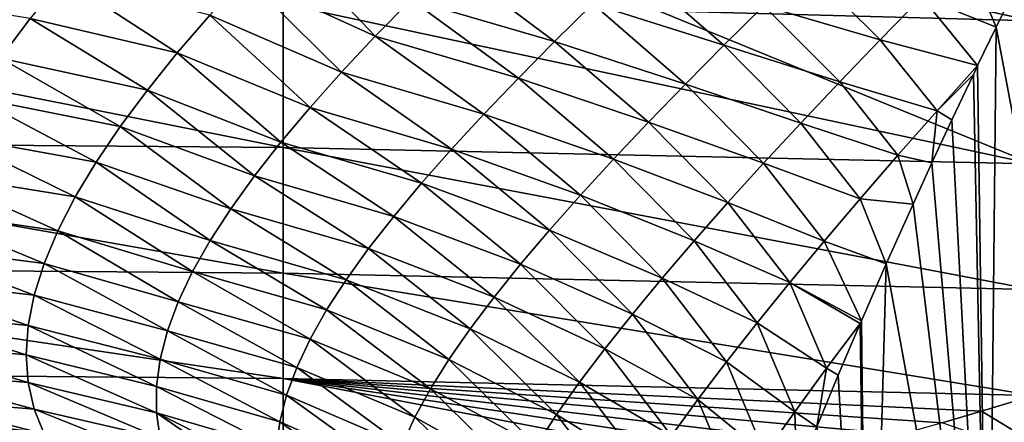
# Model space of a CAD drawing. Header units: metres. Extents: x -109 to 109, y -67 to 73.
# Tile 211 of 253: x 58.46 to 67.19, y -10.36 to -6.79. Entities that reach past the tile are written whole.
import ezdxf

# ---------------------------------------------------------------- set-up
doc = ezdxf.new("R2010")
doc.units = ezdxf.units.M
doc.layers.add('solid_508035_K244200000C76', color=7, linetype='CONTINUOUS')

msp = doc.modelspace()

# ---------------------------------------------------------------- linework, layer by layer
at = {"layer": 'solid_508035_K244200000C76'}
for points in [[(60.799244, -5.364976, -10.271406), (67.445389, -6.798695, -9.709542), (64.126518, -6.710084, -9.582994)], [(67.445389, -5.379644, -10.56205), (67.445389, -6.798695, -9.709542), (60.799244, -5.364976, -10.271406)], [(61.61668, -6.934821, 10.449638), (60.789513, -6.062087, 10.369522), (60.460239, -6.40706, 10.143747)], [(61.61668, -6.934821, 10.449638), (61.934139, -6.609076, 10.682471), (60.789513, -6.062087, 10.369522)], [(63.207134, -6.980659, 11.338181), (62.268543, -6.27792, 10.90451), (61.934139, -6.609076, 10.682471)], [(63.207134, -6.980659, 11.338181), (63.54501, -6.648438, 11.568707), (62.268543, -6.27792, 10.90451)], [(66.463547, -6.586351, 13.936975), (67.1222, -6.854839, 14.88888), (66.845856, -6.198961, 14.156901)], [(66.845856, -6.198961, 14.156901), (67.1222, -6.854839, 14.88888), (67.334412, -6.421442, 14.871595)], [(64.707794, -7.015497, 12.427664), (63.897583, -6.310163, 11.789142), (63.54501, -6.648438, 11.568707)], [(64.707794, -7.015497, 12.427664), (65.063042, -6.664539, 12.65896), (63.897583, -6.310163, 11.789142)], [(66.093094, -6.966427, 13.706133), (65.431198, -6.307209, 12.879964), (65.063042, -6.664539, 12.65896)], [(66.093094, -6.966427, 13.706133), (66.463547, -6.586351, 13.936975), (65.431198, -6.307209, 12.879964)], [(59.861519, -7.083033, 9.65279), (58.842537, -6.419392, 9.718393), (58.556667, -6.777228, 9.464233)], [(59.861519, -7.083033, 9.65279), (60.15033, -6.747591, 9.904838), (58.842537, -6.419392, 9.718393)], [(61.317558, -7.254629, 10.206226), (60.460239, -6.40706, 10.143747), (60.15033, -6.747591, 9.904838)], [(61.317558, -7.254629, 10.206226), (61.61668, -6.934821, 10.449638), (60.460239, -6.40706, 10.143747)], [(67.334412, -6.421442, 14.871595), (67.1222, -6.854839, 14.88888), (68.313858, -13.177424, 20.756929)], [(60.799244, -7.921148, -8.458141), (54.161694, -7.869631, -8.385637), (54.161694, -6.596129, -9.420249)], [(60.799244, -6.646678, -9.49244), (60.799244, -7.921148, -8.458141), (54.161694, -6.596129, -9.420249)], [(58.294788, -7.130455, 9.193663), (58.556667, -6.777228, 9.464233), (57.245472, -6.564435, 9.465518)], [(62.885098, -7.306292, 11.097867), (61.934139, -6.609076, 10.682471), (61.61668, -6.934821, 10.449638)], [(62.885098, -7.306292, 11.097867), (63.207134, -6.980659, 11.338181), (61.934139, -6.609076, 10.682471)], [(66.093094, -6.966427, 13.706133), (66.957504, -7.196264, 14.89536), (66.463547, -6.586351, 13.936975)], [(66.463547, -6.586351, 13.936975), (66.957504, -7.196264, 14.89536), (67.1222, -6.854839, 14.88888)], [(67.445389, -8.066011, -8.685443), (60.799244, -7.921148, -8.458141), (60.799244, -6.646678, -9.49244)], [(64.126518, -6.710084, -9.582994), (67.445389, -8.066011, -8.685443), (60.799244, -6.646678, -9.49244)], [(64.366371, -7.359576, 12.186362), (63.54501, -6.648438, 11.568707), (63.207134, -6.980659, 11.338181)], [(64.366371, -7.359576, 12.186362), (64.707794, -7.015497, 12.427664), (63.54501, -6.648438, 11.568707)], [(64.126518, -6.710084, -9.582994), (67.445389, -6.798695, -9.709542), (67.445389, -8.066011, -8.685443)], [(65.735069, -7.33923, 13.464572), (65.063042, -6.664539, 12.65896), (64.707794, -7.015497, 12.427664)], [(65.735069, -7.33923, 13.464572), (66.093094, -6.966427, 13.706133), (65.063042, -6.664539, 12.65896)], [(59.59565, -7.412706, 9.387682), (58.556667, -6.777228, 9.464233), (58.294788, -7.130455, 9.193663)], [(59.59565, -7.412706, 9.387682), (59.861519, -7.083033, 9.65279), (58.556667, -6.777228, 9.464233)], [(61.038254, -7.567971, 9.952524), (60.15033, -6.747591, 9.904838), (59.861519, -7.083033, 9.65279)], [(61.038254, -7.567971, 9.952524), (61.317558, -7.254629, 10.206226), (60.15033, -6.747591, 9.904838)], [(67.1222, -6.854839, 14.88888), (66.957504, -7.196264, 14.89536), (67.05188, -13.900553, 19.724195)], [(67.1222, -6.854839, 14.88888), (67.05188, -13.900553, 19.724195), (68.313858, -13.177424, 20.756929)], [(62.58012, -7.624809, 10.848149), (61.61668, -6.934821, 10.449638), (61.317558, -7.254629, 10.206226)], [(62.58012, -7.624809, 10.848149), (62.885098, -7.306292, 11.097867), (61.61668, -6.934821, 10.449638)], [(64.039825, -7.696145, 11.935462), (63.207134, -6.980659, 11.338181), (62.885098, -7.306292, 11.097867)], [(64.039825, -7.696145, 11.935462), (64.366371, -7.359576, 12.186362), (63.207134, -6.980659, 11.338181)], [(66.598053, -7.596649, 14.645916), (66.093094, -6.966427, 13.706133), (65.735069, -7.33923, 13.464572)], [(66.598053, -7.596649, 14.645916), (66.957504, -7.196264, 14.89536), (66.093094, -6.966427, 13.706133)], [(65.390137, -7.70457, 13.21255), (64.707794, -7.015497, 12.427664), (64.366371, -7.359576, 12.186362)], [(65.390137, -7.70457, 13.21255), (65.735069, -7.33923, 13.464572), (64.707794, -7.015497, 12.427664)], [(59.354664, -7.735914, 9.109675), (58.294788, -7.130455, 9.193663), (58.059093, -7.478062, 8.906563)], [(59.354664, -7.735914, 9.109675), (59.59565, -7.412706, 9.387682), (58.294788, -7.130455, 9.193663)], [(60.78035, -7.874344, 9.688904), (59.861519, -7.083033, 9.65279), (59.59565, -7.412706, 9.387682)], [(60.78035, -7.874344, 9.688904), (61.038254, -7.567971, 9.952524), (59.861519, -7.083033, 9.65279)], [(66.598053, -7.596649, 14.645916), (66.920174, -7.274333, 14.895949), (66.957504, -7.196264, 14.89536)], [(66.957504, -7.196264, 14.89536), (66.920174, -7.274333, 14.895949), (67.05188, -13.900553, 19.724195)], [(62.293495, -7.935704, 10.589504), (61.317558, -7.254629, 10.206226), (61.038254, -7.567971, 9.952524)], [(62.293495, -7.935704, 10.589504), (62.58012, -7.624809, 10.848149), (61.317558, -7.254629, 10.206226)], [(63.729271, -8.024636, 11.675448), (62.885098, -7.306292, 11.097867), (62.58012, -7.624809, 10.848149)], [(63.729271, -8.024636, 11.675448), (64.039825, -7.696145, 11.935462), (62.885098, -7.306292, 11.097867)], [(66.598053, -7.596649, 14.645916), (66.729858, -7.67661, 14.893686), (66.920174, -7.274333, 14.895949)], [(66.920174, -7.274333, 14.895949), (66.729858, -7.67661, 14.893686), (67.05188, -13.900553, 19.724195)], [(60.545486, -8.173285, 9.415813), (59.59565, -7.412706, 9.387682), (59.354664, -7.735914, 9.109675)], [(60.545486, -8.173285, 9.415813), (60.78035, -7.874344, 9.688904), (59.59565, -7.412706, 9.387682)], [(65.059181, -8.06189, 12.950464), (64.366371, -7.359576, 12.186362), (64.039825, -7.696145, 11.935462)], [(65.059181, -8.06189, 12.950464), (65.390137, -7.70457, 13.21255), (64.366371, -7.359576, 12.186362)], [(66.250648, -7.990124, 14.385301), (65.735069, -7.33923, 13.464572), (65.390137, -7.70457, 13.21255)], [(66.250648, -7.990124, 14.385301), (66.598053, -7.596649, 14.645916), (65.735069, -7.33923, 13.464572)], [(59.140636, -8.0519, 8.819044), (58.059093, -7.478062, 8.906563), (57.851887, -7.818935, 8.602932)], [(59.140636, -8.0519, 8.819044), (59.354664, -7.735914, 9.109675), (58.059093, -7.478062, 8.906563)], [(62.026608, -8.238506, 10.322502), (61.038254, -7.567971, 9.952524), (60.78035, -7.874344, 9.688904)], [(62.026608, -8.238506, 10.322502), (62.293495, -7.935704, 10.589504), (61.038254, -7.567971, 9.952524)], [(63.435852, -8.344502, 11.406907), (62.58012, -7.624809, 10.848149), (62.293495, -7.935704, 10.589504)], [(63.435852, -8.344502, 11.406907), (63.729271, -8.024636, 11.675448), (62.58012, -7.624809, 10.848149)], [(66.250648, -7.990124, 14.385301), (66.552322, -8.058187, 14.882666), (66.598053, -7.596649, 14.645916)], [(66.598053, -7.596649, 14.645916), (66.552322, -8.058187, 14.882666), (66.729858, -7.67661, 14.893686)], [(66.729858, -7.67661, 14.893686), (66.552322, -8.058187, 14.882666), (67.05188, -13.900553, 19.724195)], [(60.335369, -8.464361, 9.133788), (59.354664, -7.735914, 9.109675), (59.140636, -8.0519, 8.819044)], [(60.335369, -8.464361, 9.133788), (60.545486, -8.173285, 9.415813), (59.354664, -7.735914, 9.109675)], [(64.743248, -8.410501, 12.678845), (64.039825, -7.696145, 11.935462), (63.729271, -8.024636, 11.675448)], [(64.743248, -8.410501, 12.678845), (65.059181, -8.06189, 12.950464), (64.039825, -7.696145, 11.935462)], [(65.91642, -8.37536, 14.113782), (65.390137, -7.70457, 13.21255), (65.059181, -8.06189, 12.950464)], [(65.91642, -8.37536, 14.113782), (66.250648, -7.990124, 14.385301), (65.390137, -7.70457, 13.21255)], [(58.955624, -8.359983, 8.516124), (57.851887, -7.818935, 8.602932), (57.675385, -8.151821, 8.283082)], [(58.955624, -8.359983, 8.516124), (59.140636, -8.0519, 8.819044), (57.851887, -7.818935, 8.602932)], [(60.799244, -9.036703, -7.254154), (54.161694, -8.98293, -7.180318), (54.161694, -7.869631, -8.385637)], [(60.799244, -7.921148, -8.458141), (60.799244, -9.036703, -7.254154), (54.161694, -7.869631, -8.385637)], [(61.78088, -8.532817, 10.047804), (60.78035, -7.874344, 9.688904), (60.545486, -8.173285, 9.415813)], [(61.78088, -8.532817, 10.047804), (62.026608, -8.238506, 10.322502), (60.78035, -7.874344, 9.688904)], [(67.445389, -9.180911, -7.497222), (60.799244, -9.036703, -7.254154), (60.799244, -7.921148, -8.458141)], [(67.445389, -8.066011, -8.685443), (67.445389, -9.180911, -7.497222), (60.799244, -7.921148, -8.458141)], [(63.160793, -8.655244, 11.130533), (62.293495, -7.935704, 10.589504), (62.026608, -8.238506, 10.322502)], [(63.160793, -8.655244, 11.130533), (63.435852, -8.344502, 11.406907), (62.293495, -7.935704, 10.589504)], [(64.443375, -8.7498, 12.398318), (63.729271, -8.024636, 11.675448), (63.435852, -8.344502, 11.406907)], [(64.443375, -8.7498, 12.398318), (64.743248, -8.410501, 12.678845), (63.729271, -8.024636, 11.675448)], [(65.91642, -8.37536, 14.113782), (66.384834, -8.423869, 14.863377), (66.250648, -7.990124, 14.385301)], [(66.250648, -7.990124, 14.385301), (66.384834, -8.423869, 14.863377), (66.552322, -8.058187, 14.882666)], [(60.151745, -8.747212, 8.843395), (59.140636, -8.0519, 8.819044), (58.955624, -8.359983, 8.516124)], [(60.151745, -8.747212, 8.843395), (60.335369, -8.464361, 9.133788), (59.140636, -8.0519, 8.819044)], [(65.596245, -8.751735, 13.83183), (65.059181, -8.06189, 12.950464), (64.743248, -8.410501, 12.678845)], [(65.596245, -8.751735, 13.83183), (65.91642, -8.37536, 14.113782), (65.059181, -8.06189, 12.950464)], [(66.552322, -8.058187, 14.882666), (66.384834, -8.423869, 14.863377), (67.05188, -13.900553, 19.724195)], [(58.801483, -8.659602, 8.201291), (57.675385, -8.151821, 8.283082), (57.531643, -8.475336, 7.94748)], [(58.801483, -8.659602, 8.201291), (58.955624, -8.359983, 8.516124), (57.675385, -8.151821, 8.283082)], [(61.557781, -8.818338, 9.76615), (60.545486, -8.173285, 9.415813), (60.335369, -8.464361, 9.133788)], [(61.557781, -8.818338, 9.76615), (61.78088, -8.532817, 10.047804), (60.545486, -8.173285, 9.415813)], [(62.905357, -8.956424, 10.847137), (62.026608, -8.238506, 10.322502), (61.78088, -8.532817, 10.047804)], [(62.905357, -8.956424, 10.847137), (63.160793, -8.655244, 11.130533), (62.026608, -8.238506, 10.322502)], [(59.99617, -9.021885, 8.545064), (58.955624, -8.359983, 8.516124), (58.801483, -8.659602, 8.201291)], [(59.99617, -9.021885, 8.545064), (60.151745, -8.747212, 8.843395), (58.955624, -8.359983, 8.516124)], [(64.160683, -9.079209, 12.109628), (63.435852, -8.344502, 11.406907), (63.160793, -8.655244, 11.130533)], [(64.160683, -9.079209, 12.109628), (64.443375, -8.7498, 12.398318), (63.435852, -8.344502, 11.406907)], [(65.596245, -8.751735, 13.83183), (66.147385, -8.952986, 14.819764), (65.91642, -8.37536, 14.113782)], [(65.91642, -8.37536, 14.113782), (66.147385, -8.952986, 14.819764), (66.384834, -8.423869, 14.863377)], [(61.358807, -9.094859, 9.478351), (60.335369, -8.464361, 9.133788), (60.151745, -8.747212, 8.843395)], [(61.358807, -9.094859, 9.478351), (61.557781, -8.818338, 9.76615), (60.335369, -8.464361, 9.133788)], [(65.291115, -9.118517, 13.540058), (64.743248, -8.410501, 12.678845), (64.443375, -8.7498, 12.398318)], [(65.291115, -9.118517, 13.540058), (65.596245, -8.751735, 13.83183), (64.743248, -8.410501, 12.678845)], [(66.384834, -8.423869, 14.863377), (66.147385, -8.952986, 14.819764), (67.05188, -13.900553, 19.724195)], [(58.679848, -8.950125, 7.874903), (57.531643, -8.475336, 7.94748), (57.422314, -8.788085, 7.596887)], [(58.679848, -8.950125, 7.874903), (58.801483, -8.659602, 8.201291), (57.531643, -8.475336, 7.94748)], [(62.670849, -9.247716, 10.557625), (61.78088, -8.532817, 10.047804), (61.557781, -8.818338, 9.76615)], [(62.670849, -9.247716, 10.557625), (62.905357, -8.956424, 10.847137), (61.78088, -8.532817, 10.047804)], [(59.869976, -9.288545, 8.238955), (58.801483, -8.659602, 8.201291), (58.679848, -8.950125, 7.874903)], [(59.869976, -9.288545, 8.238955), (59.99617, -9.021885, 8.545064), (58.801483, -8.659602, 8.201291)], [(63.896305, -9.398221, 11.813639), (63.160793, -8.655244, 11.130533), (62.905357, -8.956424, 10.847137)], [(63.896305, -9.398221, 11.813639), (64.160683, -9.079209, 12.109628), (63.160793, -8.655244, 11.130533)], [(58.591976, -9.230797, 7.537678), (57.422314, -8.788085, 7.596887), (57.348663, -9.088649, 7.232273)], [(58.591976, -9.230797, 7.537678), (58.679848, -8.950125, 7.874903), (57.422314, -8.788085, 7.596887)], [(61.185452, -9.362311, 9.185225), (60.151745, -8.747212, 8.843395), (59.99617, -9.021885, 8.545064)], [(61.185452, -9.362311, 9.185225), (61.358807, -9.094859, 9.478351), (60.151745, -8.747212, 8.843395)], [(65.002045, -9.475064, 13.239186), (64.443375, -8.7498, 12.398318), (64.160683, -9.079209, 12.109628)], [(65.002045, -9.475064, 13.239186), (65.291115, -9.118517, 13.540058), (64.443375, -8.7498, 12.398318)], [(65.291115, -9.118517, 13.540058), (65.926666, -9.457298, 14.759757), (65.596245, -8.751735, 13.83183)], [(65.596245, -8.751735, 13.83183), (65.926666, -9.457298, 14.759757), (66.147385, -8.952986, 14.819764)], [(62.458572, -9.528946, 10.262982), (61.557781, -8.818338, 9.76615), (61.358807, -9.094859, 9.478351)], [(62.458572, -9.528946, 10.262982), (62.670849, -9.247716, 10.557625), (61.557781, -8.818338, 9.76615)], [(60.799244, -9.970962, -5.904632), (54.161694, -9.913363, -5.828828), (54.161694, -8.98293, -7.180318)], [(60.799244, -9.036703, -7.254154), (60.799244, -9.970962, -5.904632), (54.161694, -8.98293, -7.180318)], [(59.774288, -9.547159, 7.925436), (58.679848, -8.950125, 7.874903), (58.591976, -9.230797, 7.537678)], [(59.774288, -9.547159, 7.925436), (59.869976, -9.288545, 8.238955), (58.679848, -8.950125, 7.874903)], [(63.651417, -9.706408, 11.511347), (62.905357, -8.956424, 10.847137), (62.670849, -9.247716, 10.557625)], [(63.651417, -9.706408, 11.511347), (63.896305, -9.398221, 11.813639), (62.905357, -8.956424, 10.847137)], [(66.147385, -8.952986, 14.819764), (65.926666, -9.457298, 14.759757), (65.987045, -14.716809, 18.55846)], [(66.147385, -8.952986, 14.819764), (65.987045, -14.716809, 18.55846), (67.05188, -13.900553, 19.724195)], [(61.038994, -9.62127, 8.887259), (59.99617, -9.021885, 8.545064), (59.869976, -9.288545, 8.238955)], [(61.038994, -9.62127, 8.887259), (61.185452, -9.362311, 9.185225), (59.99617, -9.021885, 8.545064)], [(67.45182, -10.119871, -6.172017), (60.799244, -9.970962, -5.904632), (60.799244, -9.036703, -7.254154)], [(67.445389, -9.180911, -7.497222), (67.45182, -10.119871, -6.172017), (60.799244, -9.036703, -7.254154)], [(64.73008, -9.820771, 12.930061), (64.160683, -9.079209, 12.109628), (63.896305, -9.398221, 11.813639)], [(64.73008, -9.820771, 12.930061), (65.002045, -9.475064, 13.239186), (64.160683, -9.079209, 12.109628)], [(58.53886, -9.500789, 7.19031), (57.348663, -9.088649, 7.232273), (57.311623, -9.375698, 6.85478)], [(58.53886, -9.500789, 7.19031), (58.591976, -9.230797, 7.537678), (57.348663, -9.088649, 7.232273)], [(62.269836, -9.800075, 9.964263), (61.358807, -9.094859, 9.478351), (61.185452, -9.362311, 9.185225)], [(62.269836, -9.800075, 9.964263), (62.458572, -9.528946, 10.262982), (61.358807, -9.094859, 9.478351)], [(65.617821, -9.878269, 14.436318), (65.291115, -9.118517, 13.540058), (65.002045, -9.475064, 13.239186)], [(65.291115, -9.118517, 13.540058), (65.916443, -9.481003, 14.756487), (65.926666, -9.457298, 14.759757)], [(65.617821, -9.878269, 14.436318), (65.916443, -9.481003, 14.756487), (65.291115, -9.118517, 13.540058)], [(59.709972, -9.797499, 7.604979), (58.591976, -9.230797, 7.537678), (58.53886, -9.500789, 7.19031)], [(59.709972, -9.797499, 7.604979), (59.774288, -9.547159, 7.925436), (58.591976, -9.230797, 7.537678)], [(63.4272, -10.003489, 11.203855), (62.670849, -9.247716, 10.557625), (62.458572, -9.528946, 10.262982)], [(63.4272, -10.003489, 11.203855), (63.651417, -9.706408, 11.511347), (62.670849, -9.247716, 10.557625)], [(60.920441, -9.872531, 8.584497), (59.869976, -9.288545, 8.238955), (59.774288, -9.547159, 7.925436)], [(60.920441, -9.872531, 8.584497), (61.038994, -9.62127, 8.887259), (59.869976, -9.288545, 8.238955)], [(58.521072, -9.759466, 6.833681), (57.311623, -9.375698, 6.85478), (57.311581, -9.648059, 6.465878)], [(58.521072, -9.759466, 6.833681), (58.53886, -9.500789, 7.19031), (57.311623, -9.375698, 6.85478)], [(62.105904, -10.061264, 9.662501), (61.185452, -9.362311, 9.185225), (61.038994, -9.62127, 8.887259)], [(62.105904, -10.061264, 9.662501), (62.269836, -9.800075, 9.964263), (61.185452, -9.362311, 9.185225)], [(64.476295, -10.155111, 12.613664), (63.896305, -9.398221, 11.813639), (63.651417, -9.706408, 11.511347)], [(64.476295, -10.155111, 12.613664), (64.73008, -9.820771, 12.930061), (63.896305, -9.398221, 11.813639)], [(59.677654, -10.039384, 7.277961), (58.53886, -9.500789, 7.19031), (58.521072, -9.759466, 6.833681)], [(59.677654, -10.039384, 7.277961), (59.709972, -9.797499, 7.604979), (58.53886, -9.500789, 7.19031)], [(65.33596, -10.264613, 14.106268), (65.002045, -9.475064, 13.239186), (64.73008, -9.820771, 12.930061)], [(65.33596, -10.264613, 14.106268), (65.617821, -9.878269, 14.436318), (65.002045, -9.475064, 13.239186)], [(65.617821, -9.878269, 14.436318), (65.721466, -9.938791, 14.684635), (65.916443, -9.481003, 14.756487)], [(65.916443, -9.481003, 14.756487), (65.721466, -9.938791, 14.684635), (65.987045, -14.716809, 18.55846)], [(65.926666, -9.457298, 14.759757), (65.916443, -9.481003, 14.756487), (65.987045, -14.716809, 18.55846)], [(60.830696, -10.11661, 8.27716), (59.774288, -9.547159, 7.925436), (59.709972, -9.797499, 7.604979)], [(60.830696, -10.11661, 8.27716), (60.920441, -9.872531, 8.584497), (59.774288, -9.547159, 7.925436)], [(63.224819, -10.28937, 10.892341), (62.458572, -9.528946, 10.262982), (62.269836, -9.800075, 9.964263)], [(63.224819, -10.28937, 10.892341), (63.4272, -10.003489, 11.203855), (62.458572, -9.528946, 10.262982)], [(58.538841, -10.006136, 6.468652), (57.311581, -9.648059, 6.465878), (57.348663, -9.904553, 6.067029)], [(58.538841, -10.006136, 6.468652), (58.521072, -9.759466, 6.833681), (57.311581, -9.648059, 6.465878)], [(61.9678, -10.313521, 9.35824), (61.038994, -9.62127, 8.887259), (60.920441, -9.872531, 8.584497)], [(61.9678, -10.313521, 9.35824), (62.105904, -10.061264, 9.662501), (61.038994, -9.62127, 8.887259)], [(59.677654, -10.272742, 6.944763), (58.521072, -9.759466, 6.833681), (58.538841, -10.006136, 6.468652)], [(59.677654, -10.272742, 6.944763), (59.677654, -10.039384, 7.277961), (58.521072, -9.759466, 6.833681)], [(64.241768, -10.477654, 12.291115), (63.651417, -9.706408, 11.511347), (63.4272, -10.003489, 11.203855)], [(64.241768, -10.477654, 12.291115), (64.476295, -10.155111, 12.613664), (63.651417, -9.706408, 11.511347)], [(60.770447, -10.353748, 7.96553), (59.709972, -9.797499, 7.604979), (59.677654, -10.039384, 7.277961)], [(60.770447, -10.353748, 7.96553), (60.830696, -10.11661, 8.27716), (59.709972, -9.797499, 7.604979)], [(63.04541, -10.564127, 10.578055), (62.269836, -9.800075, 9.964263), (62.105904, -10.061264, 9.662501)], [(63.04541, -10.564127, 10.578055), (63.224819, -10.28937, 10.892341), (62.269836, -9.800075, 9.964263)], [(65.072083, -10.638819, 13.767235), (64.73008, -9.820771, 12.930061), (64.476295, -10.155111, 12.613664)], [(65.072083, -10.638819, 13.767235), (65.33596, -10.264613, 14.106268), (64.73008, -9.820771, 12.930061)], [(60.799244, -10.70518, -4.43665), (54.161694, -10.641988, -4.358681), (54.161694, -9.913363, -5.828828)], [(60.799244, -9.970962, -5.904632), (60.799244, -10.70518, -4.43665), (54.161694, -9.913363, -5.828828)], [(58.591984, -10.240168, 6.096104), (57.348663, -9.904553, 6.067029), (57.42231, -10.144401, 5.659872)], [(58.591984, -10.240168, 6.096104), (58.538841, -10.006136, 6.468652), (57.348663, -9.904553, 6.067029)], [(61.856243, -10.558159, 9.051431), (60.920441, -9.872531, 8.584497), (60.830696, -10.11661, 8.27716)], [(61.856243, -10.558159, 9.051431), (61.9678, -10.313521, 9.35824), (60.920441, -9.872531, 8.584497)], [(65.33596, -10.264613, 14.106268), (65.531372, -10.3979, 14.595982), (65.617821, -9.878269, 14.436318)], [(65.617821, -9.878269, 14.436318), (65.531372, -10.3979, 14.595982), (65.721466, -9.938791, 14.684635)], [(65.721466, -9.938791, 14.684635), (65.531372, -10.3979, 14.595982), (65.987045, -14.716809, 18.55846)], [(59.709976, -10.497272, 6.605577), (58.538841, -10.006136, 6.468652), (58.591984, -10.240168, 6.096104)], [(59.709976, -10.497272, 6.605577), (59.677654, -10.272742, 6.944763), (58.538841, -10.006136, 6.468652)], [(60.740181, -10.584225, 7.649693), (59.677654, -10.039384, 7.277961), (59.677654, -10.272742, 6.944763)], [(60.740181, -10.584225, 7.649693), (60.770447, -10.353748, 7.96553), (59.677654, -10.039384, 7.277961)], [(65.068871, -10.78573, -4.631388), (60.799244, -10.70518, -4.43665), (60.799244, -9.970962, -5.904632)], [(65.493851, -10.677983, -4.920058), (65.068871, -10.78573, -4.631388), (60.799244, -9.970962, -5.904632)], [(65.896088, -10.571536, -5.187106), (65.493851, -10.677983, -4.920058), (60.799244, -9.970962, -5.904632)], [(66.279076, -10.466125, -5.43643), (65.896088, -10.571536, -5.187106), (60.799244, -9.970962, -5.904632)], [(66.644035, -10.362036, -5.669843), (66.279076, -10.466125, -5.43643), (60.799244, -9.970962, -5.904632)], [(66.991554, -10.259907, -5.888095), (66.644035, -10.362036, -5.669843), (60.799244, -9.970962, -5.904632)], [(67.45182, -10.119871, -6.172017), (66.991554, -10.259907, -5.888095), (60.799244, -9.970962, -5.904632)], [(64.027573, -10.788136, 11.963646), (63.4272, -10.003489, 11.203855), (63.224819, -10.28937, 10.892341)], [(64.027573, -10.788136, 11.963646), (64.241768, -10.477654, 12.291115), (63.4272, -10.003489, 11.203855)], [(61.771935, -10.796138, 8.742185), (60.830696, -10.11661, 8.27716), (60.770447, -10.353748, 7.96553)], [(61.771935, -10.796138, 8.742185), (61.856243, -10.558159, 9.051431), (60.830696, -10.11661, 8.27716)], [(62.890041, -10.82809, 10.262206), (62.105904, -10.061264, 9.662501), (61.9678, -10.313521, 9.35824)], [(62.890041, -10.82809, 10.262206), (63.04541, -10.564127, 10.578055), (62.105904, -10.061264, 9.662501)], [(67.886559, -10.79889, -5.232074), (66.991554, -10.259907, -5.888095), (67.45182, -10.119871, -6.172017)], [(58.679836, -10.461097, 5.717056), (57.42231, -10.144401, 5.659872), (57.531635, -10.366896, 5.246081)], [(58.679836, -10.461097, 5.717056), (58.591984, -10.240168, 6.096104), (57.42231, -10.144401, 5.659872)], [(64.827271, -11.000319, 13.420369), (64.476295, -10.155111, 12.613664), (64.241768, -10.477654, 12.291115)], [(64.827271, -11.000319, 13.420369), (65.072083, -10.638819, 13.767235), (64.476295, -10.155111, 12.613664)], [(59.774288, -10.712785, 6.260742), (58.591984, -10.240168, 6.096104), (58.679836, -10.461097, 5.717056)], [(59.774288, -10.712785, 6.260742), (59.709976, -10.497272, 6.605577), (58.591984, -10.240168, 6.096104)], [(60.770447, -11.02634, 7.004941), (59.677654, -10.272742, 6.944763), (59.709976, -10.497272, 6.605577)], [(60.7402, -10.808409, 7.329601), (60.740181, -10.584225, 7.649693), (59.677654, -10.272742, 6.944763)], [(60.770447, -11.02634, 7.004941), (60.7402, -10.808409, 7.329601), (59.677654, -10.272742, 6.944763)], [(63.834743, -11.086506, 11.632569), (63.224819, -10.28937, 10.892341), (63.04541, -10.564127, 10.578055)], [(63.834743, -11.086506, 11.632569), (64.027573, -10.788136, 11.963646), (63.224819, -10.28937, 10.892341)], [(65.072083, -10.638819, 13.767235), (65.355789, -10.834765, 14.494756), (65.33596, -10.264613, 14.106268)], [(65.33596, -10.264613, 14.106268), (65.355789, -10.834765, 14.494756), (65.531372, -10.3979, 14.595982)], [(67.886559, -10.79889, -5.232074), (66.644035, -10.362036, -5.669843), (66.991554, -10.259907, -5.888095)], [(61.715401, -11.028079, 8.430647), (60.770447, -10.353748, 7.96553), (60.740181, -10.584225, 7.649693)], [(61.715401, -11.028079, 8.430647), (61.771935, -10.796138, 8.742185), (60.770447, -10.353748, 7.96553)], [(62.75951, -11.082593, 9.945383), (61.9678, -10.313521, 9.35824), (61.856243, -10.558159, 9.051431)], [(62.75951, -11.082593, 9.945383), (62.890041, -10.82809, 10.262206), (61.9678, -10.313521, 9.35824)]]:
    msp.add_3dface(points, dxfattribs=at)

doc.saveas('drawing.dxf')
